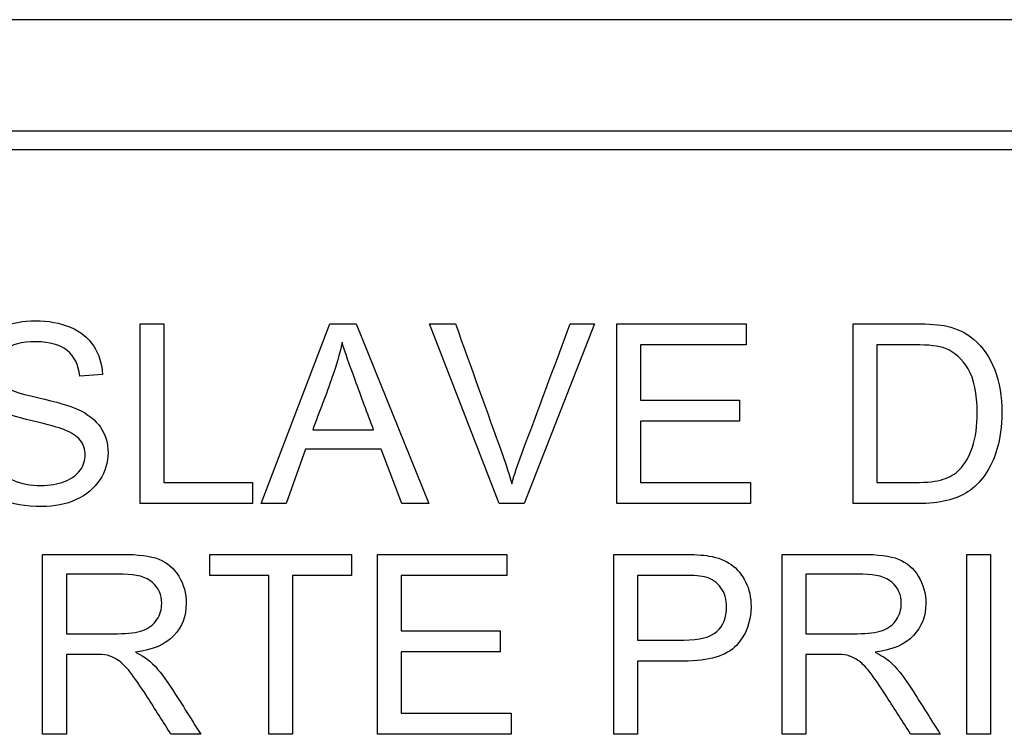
# Model space of a CAD drawing. Header units: inches. Extents: x 2 to 538, y -2 to 358.
# Tile 14 of 121: x 107.687 to 108.482, y 185.559 to 186.136. Entities that reach past the tile are written whole.
import ezdxf

# ---------------------------------------------------------------- set-up
doc = ezdxf.new("R2010")
doc.units = ezdxf.units.IN
doc.header["$MEASUREMENT"] = 0
doc.layers.add('Default', color=7, linetype='Continuous')
doc.layers.add('LAB30004', color=7, linetype='Continuous')

# ---------------------------------------------------------------- blocks, each defined once
blk = doc.blocks.new('SE')
at = {"layer": 'LAB30004', "color": 7, "linetype": 'Continuous'}
for p, q in [((109.42789, 186.13632), (107.17789, 186.13632)), ((109.21289, 186.04632), (107.39289, 186.04632)), ((109.21289, 186.03132), (107.39289, 186.03132)), ((107.78446, 185.74573), (107.78446, 185.8909)), ((107.78446, 185.8909), (107.8035, 185.8909)), ((107.8035, 185.8909), (107.8035, 185.76274)), ((107.88217, 185.74573), (107.93765, 185.8909)), ((107.93765, 185.8909), (107.95882, 185.8909)), ((107.95882, 185.8909), (108.01768, 185.74573)), ((108.07441, 185.74573), (108.01826, 185.8909)), ((108.01826, 185.8909), (108.03913, 185.8909)), ((108.15144, 185.8909), (108.09451, 185.74573)), ((108.13182, 185.8909), (108.15144, 185.8909)), ((108.16932, 185.74573), (108.16932, 185.8909)), ((108.16932, 185.8909), (108.27399, 185.8909)), ((108.27399, 185.8909), (108.27399, 185.87389)), ((108.3603, 185.74573), (108.3603, 185.8909)), ((108.27399, 185.87389), (108.18846, 185.87389)), ((108.18846, 185.87389), (108.18846, 185.82924)), ((108.37934, 185.87389), (108.37934, 185.76274)), ((107.75411, 185.85002), (107.73565, 185.84867)), ((108.18846, 185.82924), (108.26858, 185.82924)), ((108.26858, 185.82924), (108.26858, 185.81213)), ((108.26858, 185.81213), (108.18846, 185.81213)), ((108.18846, 185.81213), (108.18846, 185.76274)), ((107.92383, 185.80537), (107.97293, 185.80537)), ((107.91803, 185.78971), (107.90237, 185.74573)), ((107.97911, 185.78971), (107.91803, 185.78971)), ((107.99583, 185.74573), (107.97911, 185.78971)), ((107.8035, 185.76274), (107.87512, 185.76274)), ((107.87512, 185.76274), (107.87512, 185.74573)), ((108.18846, 185.76274), (108.27747, 185.76274)), ((108.27747, 185.76274), (108.27747, 185.74573)), ((107.87512, 185.74573), (107.78446, 185.74573)), ((107.90237, 185.74573), (107.88217, 185.74573)), ((108.01768, 185.74573), (107.99583, 185.74573)), ((108.09451, 185.74573), (108.07441, 185.74573)), ((108.27747, 185.74573), (108.16932, 185.74573)), ((107.70574, 185.55949), (107.70574, 185.70475)), ((107.84076, 185.68774), (107.84076, 185.70475)), ((107.84076, 185.70475), (107.95529, 185.70475)), ((107.95529, 185.70475), (107.95529, 185.68774)), ((107.97607, 185.55949), (107.97607, 185.70475)), ((107.97607, 185.70475), (108.08074, 185.70475)), ((108.08074, 185.70475), (108.08074, 185.68774)), ((108.16705, 185.55949), (108.16705, 185.70475)), ((108.30303, 185.55949), (108.30303, 185.70475)), ((108.45207, 185.55949), (108.45207, 185.70475)), ((108.45207, 185.70475), (108.4712, 185.70475)), ((108.4712, 185.70475), (108.4712, 185.55949)), ((107.72488, 185.68871), (107.72488, 185.64068)), ((107.8885, 185.68774), (107.84076, 185.68774)), ((107.8885, 185.55949), (107.8885, 185.68774)), ((107.95529, 185.68774), (107.90754, 185.68774)), ((107.90754, 185.68774), (107.90754, 185.55949)), ((108.08074, 185.68774), (107.9952, 185.68774)), ((107.9952, 185.68774), (107.9952, 185.64309)), ((108.18609, 185.68774), (108.18609, 185.63555)), ((108.32217, 185.68871), (108.32217, 185.64068)), ((107.9952, 185.64309), (108.07533, 185.64309)), ((108.07533, 185.64309), (108.07533, 185.62599)), ((107.72488, 185.62396), (107.72488, 185.55949)), ((108.07533, 185.62599), (107.9952, 185.62599)), ((107.9952, 185.62599), (107.9952, 185.5766)), ((108.32217, 185.62396), (108.32217, 185.55949)), ((108.18609, 185.61854), (108.18609, 185.55949)), ((107.9952, 185.5766), (108.08422, 185.5766)), ((108.08422, 185.5766), (108.08422, 185.55949)), ((107.72488, 185.55949), (107.70574, 185.55949)), ((107.83341, 185.55949), (107.80935, 185.55949)), ((107.90754, 185.55949), (107.8885, 185.55949)), ((108.08422, 185.55949), (107.97607, 185.55949)), ((108.18609, 185.55949), (108.16705, 185.55949)), ((108.32217, 185.55949), (108.30303, 185.55949)), ((108.43071, 185.55949), (108.40674, 185.55949)), ((108.4712, 185.55949), (108.45207, 185.55949))]:
    blk.add_line(p, q, dxfattribs=at)
for points, knots in [([(107.66133, 185.79406), (107.6622, 185.78671), (107.66423, 185.78072), (107.66732, 185.77608), (107.67046, 185.77138), (107.67534, 185.76758), (107.68849, 185.76178), (107.69593, 185.76033), (107.71149, 185.76033), (107.71787, 185.76139), (107.72908, 185.76584), (107.73333, 185.76883), (107.73604, 185.7727), (107.7387, 185.7765), (107.7401, 185.78062), (107.7401, 185.78961), (107.73875, 185.79358), (107.73333, 185.80034), (107.72898, 185.80314), (107.72289, 185.80546), (107.719, 185.80695), (107.71043, 185.80933), (107.69719, 185.81252), (107.68385, 185.81573), (107.67457, 185.8188), (107.66925, 185.8216), (107.66229, 185.82527), (107.65717, 185.82972), (107.65041, 185.84055), (107.64876, 185.84654), (107.64876, 185.86055), (107.65079, 185.86742), (107.65911, 185.88017), (107.6651, 185.88501), (107.67312, 185.88829), (107.68109, 185.89156), (107.68994, 185.89332), (107.71043, 185.89332), (107.7199, 185.89158), (107.72811, 185.8881), (107.73625, 185.88465), (107.74261, 185.87959), (107.74696, 185.87283), (107.75134, 185.86602), (107.75373, 185.85852), (107.75411, 185.85002)], [0, 0, 0, 0, 0.049734, 0.049734, 0.049734, 0.102625, 0.102625, 0.155515, 0.155515, 0.202805, 0.202805, 0.250096, 0.250096, 0.250096, 0.285885, 0.285885, 0.322453, 0.322453, 0.359021, 0.359021, 0.359021, 0.428383, 0.428383, 0.428383, 0.504928, 0.504928, 0.504928, 0.558431, 0.558431, 0.611934, 0.611934, 0.669259, 0.669259, 0.726583, 0.726583, 0.726583, 0.796348, 0.796348, 0.87302, 0.87302, 0.87302, 0.937083, 0.937083, 0.937083, 1, 1, 1, 1]), ([(108.03913, 185.8909), (108.05176, 185.85572), (108.06439, 185.82054), (108.07702, 185.78536), (108.08006, 185.77687), (108.08262, 185.76893), (108.08465, 185.76158)], [0, 0, 0, 0, 0.817833, 0.817833, 0.817833, 1, 1, 1, 1]), ([(108.08465, 185.76158), (108.08688, 185.76941), (108.08949, 185.77734), (108.09248, 185.78536), (108.10562, 185.82053), (108.11871, 185.85572), (108.13182, 185.8909)], [0, 0, 0, 0, 0.181869, 0.181869, 0.181869, 1, 1, 1, 1]), ([(108.3603, 185.8909), (108.37695, 185.8909), (108.39361, 185.8909), (108.41027, 185.8909), (108.42157, 185.8909), (108.43018, 185.89022), (108.43607, 185.88887), (108.44448, 185.88694), (108.45154, 185.88346), (108.45743, 185.87843), (108.46505, 185.87194), (108.47077, 185.86365), (108.47463, 185.85359), (108.47849, 185.84358), (108.48034, 185.83204), (108.48034, 185.80807), (108.47898, 185.79821), (108.47647, 185.78971), (108.47395, 185.78118), (108.47058, 185.77415), (108.46652, 185.76864), (108.46241, 185.76307), (108.45811, 185.75859), (108.45327, 185.7554), (108.44851, 185.75225), (108.44274, 185.74979), (108.42921, 185.74651), (108.42148, 185.74573), (108.41268, 185.74573), (108.39522, 185.74573), (108.37776, 185.74573), (108.3603, 185.74573)], [0, 0, 0, 0, 0.150369, 0.150369, 0.150369, 0.228411, 0.228411, 0.228411, 0.300664, 0.300664, 0.300664, 0.392557, 0.392557, 0.392557, 0.498092, 0.498092, 0.587875, 0.587875, 0.587875, 0.658352, 0.658352, 0.658352, 0.714996, 0.714996, 0.714996, 0.778682, 0.778682, 0.842367, 0.842367, 0.842367, 1, 1, 1, 1]), ([(107.73565, 185.84867), (107.73469, 185.85775), (107.7313, 185.86461), (107.7256, 185.86925), (107.71996, 185.87384), (107.71149, 185.87621), (107.70038, 185.87631), (107.68888, 185.87641), (107.68037, 185.87408), (107.67505, 185.86983), (107.6698, 185.86563), (107.66713, 185.86046), (107.66713, 185.84925), (107.66906, 185.84499), (107.67273, 185.84161), (107.67646, 185.83818), (107.68607, 185.83475), (107.70163, 185.83127), (107.71721, 185.82778), (107.72792, 185.8246), (107.73372, 185.82199), (107.74224, 185.81816), (107.74841, 185.8132), (107.75247, 185.8073), (107.75657, 185.80134), (107.75856, 185.79445), (107.75856, 185.77888), (107.75634, 185.77164), (107.75189, 185.76487), (107.74743, 185.75808), (107.74116, 185.75279), (107.73285, 185.74892), (107.72465, 185.74511), (107.71536, 185.74332), (107.69187, 185.74332), (107.68095, 185.74515), (107.67206, 185.74902), (107.6632, 185.75287), (107.6563, 185.75859), (107.65118, 185.76632), (107.64613, 185.77394), (107.64355, 185.78265), (107.64326, 185.79242)], [0, 0, 0, 0, 0.061068, 0.061068, 0.061068, 0.130319, 0.130319, 0.130319, 0.199417, 0.199417, 0.199417, 0.244343, 0.244343, 0.283473, 0.283473, 0.283473, 0.363727, 0.363727, 0.363727, 0.45053, 0.45053, 0.45053, 0.51313, 0.51313, 0.51313, 0.57114, 0.57114, 0.629875, 0.629875, 0.629875, 0.695194, 0.695194, 0.695194, 0.766392, 0.766392, 0.856886, 0.856886, 0.856886, 0.928274, 0.928274, 0.928274, 1, 1, 1, 1]), ([(107.9476, 185.87592), (107.94548, 185.86645), (107.94287, 185.85717), (107.93968, 185.84799), (107.93471, 185.83367), (107.92911, 185.81957), (107.92383, 185.80537)], [0, 0, 0, 0, 0.389798, 0.389798, 0.389798, 1, 1, 1, 1]), ([(107.97293, 185.80537), (107.96797, 185.81877), (107.963, 185.83217), (107.95804, 185.84557), (107.95351, 185.85782), (107.95002, 185.8679), (107.9476, 185.87592)], [0, 0, 0, 0, 0.571862, 0.571862, 0.571862, 1, 1, 1, 1]), ([(108.37934, 185.76274), (108.38971, 185.76274), (108.40009, 185.76274), (108.41046, 185.76274), (108.42003, 185.76274), (108.42757, 185.76361), (108.43298, 185.76535), (108.43851, 185.76713), (108.44274, 185.7697), (108.45057, 185.77753), (108.45414, 185.78362), (108.45666, 185.79135), (108.45918, 185.79911), (108.46052, 185.80836), (108.46052, 185.83455), (108.45801, 185.84625), (108.45308, 185.85446), (108.44817, 185.86265), (108.44197, 185.86809), (108.43481, 185.8709), (108.42972, 185.87289), (108.42138, 185.87389), (108.40988, 185.87389), (108.3997, 185.87389), (108.38952, 185.87389), (108.37934, 185.87389)], [0, 0, 0, 0, 0.131839, 0.131839, 0.131839, 0.228231, 0.228231, 0.228231, 0.293457, 0.293457, 0.383623, 0.383623, 0.383623, 0.498911, 0.498911, 0.657685, 0.657685, 0.657685, 0.763706, 0.763706, 0.763706, 0.870602, 0.870602, 0.870602, 1, 1, 1, 1]), ([(107.70574, 185.70475), (107.72716, 185.70475), (107.74859, 185.70475), (107.77001, 185.70475), (107.78296, 185.70475), (107.79272, 185.7035), (107.80625, 185.69828), (107.81157, 185.69364), (107.81563, 185.68707), (107.81973, 185.68043), (107.82162, 185.67315), (107.82162, 185.65488), (107.81834, 185.64618), (107.805, 185.63207), (107.79475, 185.62753), (107.78074, 185.6257)], [0, 0, 0, 0, 0.318516, 0.318516, 0.318516, 0.446195, 0.446195, 0.573873, 0.573873, 0.573873, 0.693766, 0.693766, 0.846883, 0.846883, 1, 1, 1, 1]), ([(108.16705, 185.70475), (108.18528, 185.70475), (108.20352, 185.70475), (108.22175, 185.70475), (108.23142, 185.70475), (108.23876, 185.70427), (108.24388, 185.7034), (108.25104, 185.70219), (108.25703, 185.69992), (108.26176, 185.69654), (108.26652, 185.69314), (108.27046, 185.68852), (108.27346, 185.68253), (108.27644, 185.67657), (108.27781, 185.66986), (108.27781, 185.65034), (108.27394, 185.6399), (108.26602, 185.6313), (108.25818, 185.6228), (108.24398, 185.61845), (108.22339, 185.61854), (108.21096, 185.6186), (108.19852, 185.61854), (108.18609, 185.61854)], [0, 0, 0, 0, 0.216612, 0.216612, 0.216612, 0.304508, 0.304508, 0.304508, 0.380993, 0.380993, 0.380993, 0.454002, 0.454002, 0.454002, 0.533577, 0.533577, 0.67122, 0.67122, 0.67122, 0.852275, 0.852275, 0.852275, 1, 1, 1, 1]), ([(108.30303, 185.70475), (108.32446, 185.70475), (108.34588, 185.70475), (108.36731, 185.70475), (108.38026, 185.70475), (108.39011, 185.7035), (108.39678, 185.70089), (108.40354, 185.69825), (108.40896, 185.69364), (108.41292, 185.68707), (108.41695, 185.68038), (108.41901, 185.67315), (108.41901, 185.65488), (108.41563, 185.64618), (108.40229, 185.63207), (108.39205, 185.62753), (108.37813, 185.6257)], [0, 0, 0, 0, 0.318575, 0.318575, 0.318575, 0.466703, 0.466703, 0.466703, 0.574013, 0.574013, 0.574013, 0.693867, 0.693867, 0.846933, 0.846933, 1, 1, 1, 1]), ([(107.72488, 185.64068), (107.73863, 185.64068), (107.75239, 185.64068), (107.76615, 185.64068), (107.77494, 185.64068), (107.7818, 185.64155), (107.78673, 185.64338), (107.79163, 185.64521), (107.79543, 185.64812), (107.80065, 185.65604), (107.80191, 185.66039), (107.80191, 185.67199), (107.79939, 185.67769), (107.79437, 185.68204), (107.78935, 185.68638), (107.78151, 185.68871), (107.77078, 185.68871), (107.75548, 185.68871), (107.74018, 185.68871), (107.72488, 185.68871)], [0, 0, 0, 0, 0.228608, 0.228608, 0.228608, 0.344188, 0.344188, 0.344188, 0.420418, 0.420418, 0.496648, 0.496648, 0.607103, 0.607103, 0.607103, 0.745784, 0.745784, 0.745784, 1, 1, 1, 1]), ([(108.18609, 185.63555), (108.19862, 185.63555), (108.21115, 185.63555), (108.22368, 185.63555), (108.23615, 185.63555), (108.24504, 185.63787), (108.25548, 185.64715), (108.25809, 185.65372), (108.25809, 185.66822), (108.25654, 185.67344), (108.25036, 185.68214), (108.2463, 185.68504), (108.24127, 185.68639), (108.23808, 185.68725), (108.23209, 185.68774), (108.2233, 185.68774), (108.21089, 185.68774), (108.19849, 185.68774), (108.18609, 185.68774)], [0, 0, 0, 0, 0.215401, 0.215401, 0.215401, 0.351094, 0.351094, 0.486787, 0.486787, 0.585048, 0.585048, 0.683308, 0.683308, 0.683308, 0.786817, 0.786817, 0.786817, 1, 1, 1, 1]), ([(108.32217, 185.64068), (108.33593, 185.64068), (108.34968, 185.64068), (108.36344, 185.64068), (108.37223, 185.64068), (108.3791, 185.64155), (108.38403, 185.64338), (108.38901, 185.64524), (108.39282, 185.64812), (108.39533, 185.65208), (108.39787, 185.65609), (108.3992, 185.66039), (108.3992, 185.67199), (108.39669, 185.67769), (108.39176, 185.68204), (108.38673, 185.68648), (108.3789, 185.68871), (108.36808, 185.68871), (108.35278, 185.68871), (108.33747, 185.68871), (108.32217, 185.68871)], [0, 0, 0, 0, 0.228536, 0.228536, 0.228536, 0.344079, 0.344079, 0.344079, 0.424532, 0.424532, 0.424532, 0.498881, 0.498881, 0.606611, 0.606611, 0.606611, 0.74578, 0.74578, 0.74578, 1, 1, 1, 1]), ([(107.80935, 185.55949), (107.80297, 185.56957), (107.79659, 185.57966), (107.79021, 185.58974), (107.78468, 185.59849), (107.77997, 185.60511), (107.77629, 185.60975), (107.77266, 185.61434), (107.76943, 185.61758), (107.76653, 185.61941), (107.7637, 185.62121), (107.76083, 185.62251), (107.75783, 185.62328), (107.75566, 185.62384), (107.75203, 185.62396), (107.74711, 185.62396), (107.7397, 185.62396), (107.73229, 185.62396), (107.72488, 185.62396)], [0, 0, 0, 0, 0.307176, 0.307176, 0.307176, 0.516403, 0.516403, 0.516403, 0.634791, 0.634791, 0.634791, 0.716811, 0.716811, 0.716811, 0.809183, 0.809183, 0.809183, 1, 1, 1, 1]), ([(107.78074, 185.6257), (107.78586, 185.62318), (107.78973, 185.62077), (107.79234, 185.61845), (107.79806, 185.61336), (107.80326, 185.60675), (107.80828, 185.59912), (107.81688, 185.58605), (107.82504, 185.5727), (107.83341, 185.55949)], [0, 0, 0, 0, 0.159913, 0.159913, 0.159913, 0.45291, 0.45291, 0.45291, 1, 1, 1, 1]), ([(108.40674, 185.55949), (108.40033, 185.56957), (108.39392, 185.57966), (108.3875, 185.58974), (108.38195, 185.59847), (108.37726, 185.60511), (108.37368, 185.60975), (108.37007, 185.61443), (108.36673, 185.61758), (108.36392, 185.61941), (108.36105, 185.62129), (108.35812, 185.62251), (108.35513, 185.62328), (108.35304, 185.62382), (108.34942, 185.62396), (108.3444, 185.62396), (108.33699, 185.62396), (108.32958, 185.62396), (108.32217, 185.62396)], [0, 0, 0, 0, 0.307391, 0.307391, 0.307391, 0.515966, 0.515966, 0.515966, 0.634269, 0.634269, 0.634269, 0.717028, 0.717028, 0.717028, 0.809332, 0.809332, 0.809332, 1, 1, 1, 1]), ([(108.37813, 185.6257), (108.38316, 185.62318), (108.38702, 185.62077), (108.38963, 185.61845), (108.39541, 185.61331), (108.40065, 185.60675), (108.40558, 185.59912), (108.41406, 185.58598), (108.42233, 185.5727), (108.43071, 185.55949)], [0, 0, 0, 0, 0.159077, 0.159077, 0.159077, 0.452408, 0.452408, 0.452408, 1, 1, 1, 1])]:
    blk.add_open_spline(points, degree=3, knots=knots, dxfattribs=at)

msp = doc.modelspace()

# ---------------------------------------------------------------- block references
at = {"layer": 'Default'}
msp.add_blockref('SE', (0, 0), dxfattribs=at)

doc.saveas('drawing.dxf')
